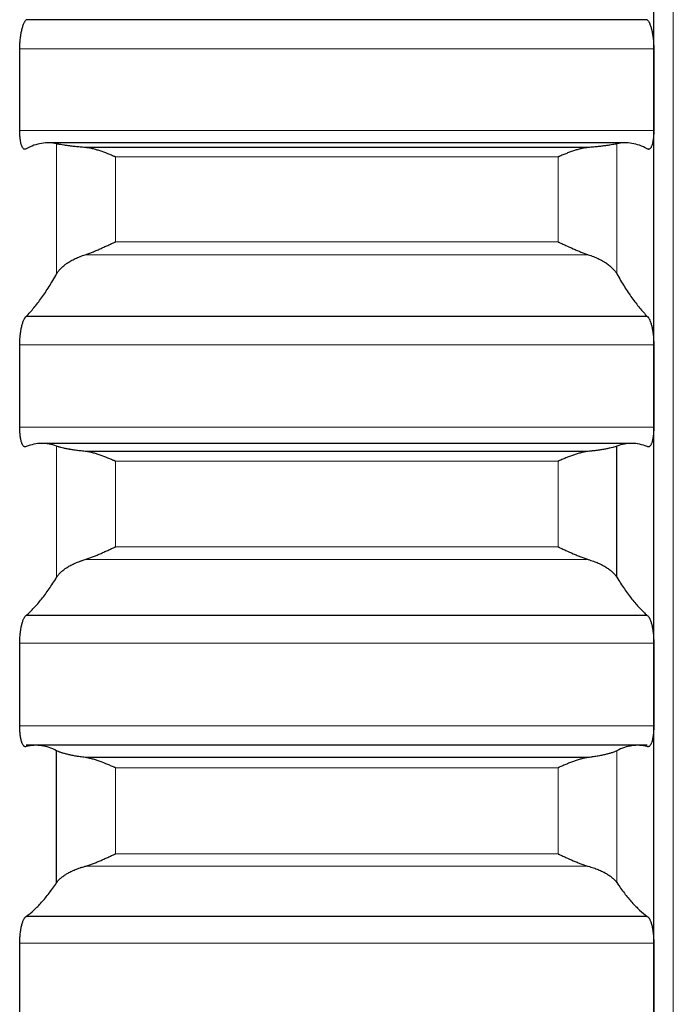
# Model space of a CAD drawing. Header units: inches. Extents: x 0 to 20790, y -12 to 14700.
# Tile 81 of 256: x 8061 to 8115, y 5401 to 5481. Entities that reach past the tile are written whole.
import ezdxf

# ---------------------------------------------------------------- set-up
doc = ezdxf.new("R2010")
doc.units = ezdxf.units.IN
doc.layers.add('1', color=7, linetype='Continuous', true_color=0xffffff)

msp = doc.modelspace()

# ---------------------------------------------------------------- linework, layer by layer
at = {"layer": '1', "color": 110, "linetype": 'Continuous', "lineweight": 13}
for p, q in [((8115.011, 4941.645), (8115.011, 5948.987)), ((8113.409, 5478.978), (8061.414, 5478.978)), ((8113.409, 5472.285), (8061.414, 5472.285)), ((8064.438, 5460.52), (8064.438, 5471.191)), ((8110.385, 5460.52), (8110.385, 5471.191)), ((8105.556, 5470.115), (8069.267, 5470.115)), ((8069.267, 5463.147), (8069.267, 5470.115)), ((8105.556, 5463.147), (8105.556, 5470.115)), ((8105.556, 5463.147), (8069.267, 5463.147)), ((8108.043, 5462.091), (8066.78, 5462.091)), ((8113.409, 5454.702), (8061.414, 5454.702)), ((8113.409, 5447.952), (8061.414, 5447.952)), ((8064.438, 5435.633), (8064.438, 5446.386)), ((8105.556, 5445.15), (8069.267, 5445.15)), ((8069.267, 5438.128), (8069.267, 5445.15)), ((8105.556, 5438.128), (8105.556, 5445.15)), ((8105.556, 5438.128), (8069.267, 5438.128)), ((8108.043, 5437.091), (8066.78, 5437.091)), ((8113.409, 5430.233), (8061.414, 5430.233)), ((8113.409, 5423.436), (8061.414, 5423.436)), ((8110.385, 5410.583), (8110.385, 5421.401)), ((8105.556, 5420.007), (8069.267, 5420.007)), ((8069.267, 5412.942), (8069.267, 5420.007)), ((8105.556, 5412.942), (8105.556, 5420.007)), ((8105.556, 5412.942), (8069.267, 5412.942)), ((8108.043, 5411.925), (8066.78, 5411.925)), ((8113.409, 5405.61), (8061.414, 5405.61))]:
    msp.add_line(p, q, dxfattribs=at)
at = {"layer": '1', "color": 2, "linetype": 'Continuous', "lineweight": 25}
for p, q in [((8113.411, 5475.631), (8113.411, 5499.709)), ((8112.874, 5481.377), (8061.949, 5481.377)), ((8113.411, 5451.327), (8113.411, 5475.631)), ((8111.108, 5471.272), (8063.715, 5471.272)), ((8108.043, 5470.893), (8066.78, 5470.893)), ((8112.874, 5457.04), (8061.949, 5457.04)), ((8113.411, 5426.835), (8113.411, 5451.327)), ((8111.599, 5446.614), (8063.224, 5446.614)), ((8108.043, 5445.961), (8066.78, 5445.961)), ((8110.385, 5435.633), (8110.385, 5446.386)), ((8112.874, 5432.507), (8061.949, 5432.507)), ((8113.411, 5402.194), (8113.411, 5426.835)), ((8112.874, 5421.851), (8061.949, 5421.851)), ((8064.438, 5410.583), (8064.438, 5421.401)), ((8108.043, 5420.85), (8066.78, 5420.85)), ((8112.874, 5407.815), (8061.949, 5407.815)), ((8113.411, 5377.443), (8113.411, 5402.194))]:
    msp.add_line(p, q, dxfattribs=at)
for points, knots in [([(8061.414, 5478.978), (8061.414, 5479.043), (8061.416, 5479.173), (8061.424, 5479.37), (8061.433, 5479.502), (8061.441, 5479.601), (8061.444, 5479.634), (8061.45, 5479.7), (8061.453, 5479.733), (8061.471, 5479.895), (8061.488, 5480.021), (8061.512, 5480.175), (8061.518, 5480.205), (8061.526, 5480.25), (8061.528, 5480.265), (8061.534, 5480.295), (8061.548, 5480.369), (8061.574, 5480.497), (8061.6, 5480.603), (8061.627, 5480.705), (8061.641, 5480.755), (8061.685, 5480.897), (8061.716, 5480.982), (8061.763, 5481.094), (8061.78, 5481.129), (8061.804, 5481.177), (8061.813, 5481.193), (8061.83, 5481.223), (8061.838, 5481.237), (8061.88, 5481.304), (8061.914, 5481.346), (8061.949, 5481.377)], [0, 0, 0, 0, 0.0625, 0.125, 0.1875, 0.1875, 0.21875, 0.21875, 0.25, 0.25, 0.375, 0.375, 0.40625, 0.40625, 0.421875, 0.421875, 0.4375, 0.5, 0.5625, 0.5625, 0.625, 0.625, 0.75, 0.75, 0.8125, 0.8125, 0.84375, 0.84375, 0.875, 0.875, 1, 1, 1, 1]), ([(8112.874, 5481.377), (8112.908, 5481.346), (8112.942, 5481.304), (8112.993, 5481.225), (8113.009, 5481.195), (8113.034, 5481.147), (8113.042, 5481.13), (8113.059, 5481.095), (8113.067, 5481.076), (8113.107, 5480.982), (8113.137, 5480.898), (8113.181, 5480.757), (8113.195, 5480.708), (8113.215, 5480.631), (8113.222, 5480.604), (8113.235, 5480.551), (8113.241, 5480.523), (8113.273, 5480.386), (8113.295, 5480.27), (8113.32, 5480.117), (8113.325, 5480.086), (8113.334, 5480.023), (8113.338, 5479.992), (8113.351, 5479.896), (8113.359, 5479.832), (8113.38, 5479.638), (8113.39, 5479.507), (8113.399, 5479.34), (8113.401, 5479.307), (8113.404, 5479.24), (8113.405, 5479.207), (8113.408, 5479.108), (8113.409, 5479.043), (8113.409, 5478.978)], [0, 0, 0, 0, 0.125, 0.125, 0.1875, 0.1875, 0.21875, 0.21875, 0.25, 0.25, 0.375, 0.375, 0.4375, 0.4375, 0.46875, 0.46875, 0.5, 0.5, 0.625, 0.625, 0.65625, 0.65625, 0.6875, 0.6875, 0.75, 0.75, 0.875, 0.875, 0.90625, 0.90625, 0.9375, 0.9375, 1, 1, 1, 1]), ([(8061.949, 5470.79), (8061.914, 5470.762), (8061.88, 5470.746), (8061.83, 5470.74), (8061.813, 5470.742), (8061.789, 5470.748), (8061.781, 5470.751), (8061.764, 5470.758), (8061.756, 5470.763), (8061.716, 5470.789), (8061.686, 5470.822), (8061.642, 5470.889), (8061.628, 5470.914), (8061.608, 5470.957), (8061.601, 5470.972), (8061.588, 5471.004), (8061.581, 5471.02), (8061.55, 5471.105), (8061.528, 5471.183), (8061.503, 5471.294), (8061.498, 5471.317), (8061.489, 5471.364), (8061.484, 5471.388), (8061.472, 5471.463), (8061.464, 5471.514), (8061.443, 5471.673), (8061.433, 5471.786), (8061.423, 5471.938), (8061.422, 5471.968), (8061.419, 5472.03), (8061.418, 5472.062), (8061.415, 5472.156), (8061.414, 5472.22), (8061.414, 5472.285)], [0, 0, 0, 0, 0.125, 0.125, 0.1875, 0.1875, 0.21875, 0.21875, 0.25, 0.25, 0.375, 0.375, 0.4375, 0.4375, 0.46875, 0.46875, 0.5, 0.5, 0.625, 0.625, 0.65625, 0.65625, 0.6875, 0.6875, 0.75, 0.75, 0.875, 0.875, 0.90625, 0.90625, 0.9375, 0.9375, 1, 1, 1, 1]), ([(8113.409, 5472.285), (8113.409, 5472.22), (8113.407, 5472.093), (8113.399, 5471.909), (8113.39, 5471.792), (8113.382, 5471.706), (8113.379, 5471.678), (8113.373, 5471.622), (8113.369, 5471.595), (8113.352, 5471.462), (8113.335, 5471.364), (8113.31, 5471.252), (8113.305, 5471.231), (8113.297, 5471.199), (8113.295, 5471.188), (8113.289, 5471.168), (8113.275, 5471.118), (8113.248, 5471.035), (8113.223, 5470.973), (8113.196, 5470.916), (8113.181, 5470.89), (8113.138, 5470.822), (8113.107, 5470.789), (8113.059, 5470.758), (8113.043, 5470.75), (8113.018, 5470.744), (8113.01, 5470.742), (8112.993, 5470.741), (8112.985, 5470.741), (8112.943, 5470.746), (8112.908, 5470.762), (8112.874, 5470.79)], [0, 0, 0, 0, 0.0625, 0.125, 0.1875, 0.1875, 0.21875, 0.21875, 0.25, 0.25, 0.375, 0.375, 0.40625, 0.40625, 0.421875, 0.421875, 0.4375, 0.5, 0.5625, 0.5625, 0.625, 0.625, 0.75, 0.75, 0.8125, 0.8125, 0.84375, 0.84375, 0.875, 0.875, 1, 1, 1, 1]), ([(8066.78, 5470.893), (8066.634, 5470.905), (8066.494, 5470.917), (8066.225, 5470.941), (8065.968, 5470.967), (8065.731, 5470.994), (8065.591, 5471.01), (8065.563, 5471.014), (8065.508, 5471.021), (8065.481, 5471.024), (8065.401, 5471.034), (8065.349, 5471.041), (8065.199, 5471.061), (8065.107, 5471.074), (8064.935, 5471.1), (8064.856, 5471.113), (8064.748, 5471.131), (8064.713, 5471.137), (8064.665, 5471.146), (8064.649, 5471.149), (8064.618, 5471.154), (8064.603, 5471.157), (8064.531, 5471.171), (8064.48, 5471.182), (8064.438, 5471.191)], [0, 0, 0, 0, 0.125, 0.125, 0.25, 0.375, 0.375, 0.40625, 0.40625, 0.4375, 0.4375, 0.5, 0.5, 0.625, 0.625, 0.75, 0.75, 0.8125, 0.8125, 0.84375, 0.84375, 0.875, 0.875, 1, 1, 1, 1]), ([(8069.267, 5470.115), (8069.264, 5470.117), (8069.261, 5470.118), (8069.254, 5470.121), (8069.251, 5470.123), (8069.241, 5470.127), (8069.221, 5470.136), (8069.175, 5470.156), (8069.082, 5470.196), (8069.003, 5470.23), (8068.845, 5470.296), (8068.74, 5470.339), (8068.426, 5470.465), (8068.218, 5470.542), (8067.907, 5470.647), (8067.803, 5470.68), (8067.648, 5470.725), (8067.596, 5470.74), (8067.492, 5470.768), (8067.44, 5470.781), (8067.286, 5470.818), (8067.183, 5470.839), (8066.98, 5470.873), (8066.88, 5470.886), (8066.78, 5470.893)], [0, 0, 0, 0, 0.003906, 0.003906, 0.007813, 0.007813, 0.015625, 0.03125, 0.0625, 0.125, 0.125, 0.25, 0.25, 0.5, 0.5, 0.625, 0.625, 0.6875, 0.6875, 0.75, 0.75, 0.875, 0.875, 1, 1, 1, 1]), ([(8108.043, 5470.893), (8107.943, 5470.886), (8107.843, 5470.873), (8107.642, 5470.839), (8107.541, 5470.818), (8107.337, 5470.77), (8107.234, 5470.743), (8107.027, 5470.682), (8106.923, 5470.649), (8106.713, 5470.579), (8106.609, 5470.542), (8106.399, 5470.464), (8106.294, 5470.423), (8106.084, 5470.339), (8105.978, 5470.296), (8105.82, 5470.23), (8105.741, 5470.196), (8105.648, 5470.156), (8105.602, 5470.136), (8105.582, 5470.127), (8105.569, 5470.121), (8105.562, 5470.118), (8105.556, 5470.115)], [0, 0, 0, 0, 0.125, 0.125, 0.25, 0.25, 0.375, 0.375, 0.5, 0.5, 0.625, 0.625, 0.75, 0.75, 0.875, 0.875, 0.9375, 0.96875, 0.984375, 0.992187, 0.992187, 1, 1, 1, 1]), ([(8110.385, 5471.191), (8110.343, 5471.182), (8110.293, 5471.171), (8110.178, 5471.149), (8110.049, 5471.126), (8109.891, 5471.101), (8109.762, 5471.081), (8109.717, 5471.075), (8109.647, 5471.065), (8109.623, 5471.061), (8109.574, 5471.055), (8109.55, 5471.051), (8109.425, 5471.034), (8109.213, 5471.007), (8108.978, 5470.981), (8108.731, 5470.955), (8108.602, 5470.942), (8108.432, 5470.926), (8108.398, 5470.923), (8108.328, 5470.917), (8108.223, 5470.908), (8108.116, 5470.899), (8108.043, 5470.893)], [0, 0, 0, 0, 0.125, 0.125, 0.25, 0.375, 0.375, 0.4375, 0.4375, 0.46875, 0.46875, 0.5, 0.5, 0.625, 0.75, 0.75, 0.875, 0.875, 0.90625, 0.90625, 0.9375, 1, 1, 1, 1]), ([(8066.78, 5462.091), (8066.88, 5462.122), (8066.98, 5462.157), (8067.181, 5462.232), (8067.282, 5462.272), (8067.486, 5462.355), (8067.589, 5462.398), (8067.795, 5462.487), (8067.9, 5462.533), (8068.109, 5462.626), (8068.214, 5462.674), (8068.424, 5462.769), (8068.529, 5462.816), (8068.739, 5462.912), (8068.844, 5462.959), (8069.003, 5463.03), (8069.082, 5463.066), (8069.175, 5463.107), (8069.221, 5463.127), (8069.241, 5463.136), (8069.254, 5463.142), (8069.261, 5463.145), (8069.267, 5463.147)], [0, 0, 0, 0, 0.125, 0.125, 0.25, 0.25, 0.375, 0.375, 0.5, 0.5, 0.625, 0.625, 0.75, 0.75, 0.875, 0.875, 0.9375, 0.96875, 0.984375, 0.992187, 0.992187, 1, 1, 1, 1]), ([(8105.556, 5463.147), (8105.559, 5463.146), (8105.562, 5463.145), (8105.569, 5463.142), (8105.572, 5463.14), (8105.582, 5463.136), (8105.602, 5463.127), (8105.648, 5463.107), (8105.741, 5463.066), (8105.82, 5463.03), (8105.978, 5462.959), (8106.083, 5462.912), (8106.397, 5462.77), (8106.605, 5462.675), (8106.916, 5462.536), (8107.02, 5462.491), (8107.175, 5462.423), (8107.227, 5462.401), (8107.33, 5462.358), (8107.382, 5462.336), (8107.537, 5462.273), (8107.64, 5462.233), (8107.843, 5462.158), (8107.943, 5462.122), (8108.043, 5462.091)], [0, 0, 0, 0, 0.003906, 0.003906, 0.007813, 0.007813, 0.015625, 0.03125, 0.0625, 0.125, 0.125, 0.25, 0.25, 0.5, 0.5, 0.625, 0.625, 0.6875, 0.6875, 0.75, 0.75, 0.875, 0.875, 1, 1, 1, 1]), ([(8064.438, 5460.52), (8064.48, 5460.596), (8064.53, 5460.672), (8064.645, 5460.821), (8064.774, 5460.969), (8064.932, 5461.113), (8065.061, 5461.22), (8065.106, 5461.255), (8065.176, 5461.308), (8065.2, 5461.325), (8065.249, 5461.36), (8065.273, 5461.377), (8065.398, 5461.462), (8065.609, 5461.593), (8065.845, 5461.715), (8066.092, 5461.832), (8066.221, 5461.888), (8066.391, 5461.955), (8066.425, 5461.968), (8066.495, 5461.994), (8066.599, 5462.032), (8066.707, 5462.068), (8066.78, 5462.091)], [0, 0, 0, 0, 0.125, 0.125, 0.25, 0.375, 0.375, 0.4375, 0.4375, 0.46875, 0.46875, 0.5, 0.5, 0.625, 0.75, 0.75, 0.875, 0.875, 0.90625, 0.90625, 0.9375, 1, 1, 1, 1]), ([(8108.043, 5462.091), (8108.189, 5462.044), (8108.329, 5461.995), (8108.598, 5461.89), (8108.855, 5461.779), (8109.091, 5461.657), (8109.232, 5461.577), (8109.26, 5461.561), (8109.315, 5461.528), (8109.342, 5461.512), (8109.422, 5461.462), (8109.474, 5461.429), (8109.624, 5461.327), (8109.716, 5461.257), (8109.888, 5461.116), (8109.967, 5461.044), (8110.075, 5460.934), (8110.109, 5460.897), (8110.158, 5460.842), (8110.174, 5460.823), (8110.205, 5460.785), (8110.22, 5460.767), (8110.292, 5460.672), (8110.343, 5460.596), (8110.385, 5460.52)], [0, 0, 0, 0, 0.125, 0.125, 0.25, 0.375, 0.375, 0.40625, 0.40625, 0.4375, 0.4375, 0.5, 0.5, 0.625, 0.625, 0.75, 0.75, 0.8125, 0.8125, 0.84375, 0.84375, 0.875, 0.875, 1, 1, 1, 1]), ([(8061.414, 5454.702), (8061.414, 5454.767), (8061.416, 5454.899), (8061.424, 5455.096), (8061.433, 5455.228), (8061.441, 5455.327), (8061.444, 5455.36), (8061.45, 5455.425), (8061.453, 5455.458), (8061.471, 5455.619), (8061.488, 5455.744), (8061.512, 5455.894), (8061.518, 5455.924), (8061.526, 5455.969), (8061.528, 5455.983), (8061.534, 5456.013), (8061.548, 5456.085), (8061.574, 5456.21), (8061.6, 5456.313), (8061.627, 5456.412), (8061.641, 5456.46), (8061.685, 5456.597), (8061.716, 5456.677), (8061.763, 5456.783), (8061.78, 5456.816), (8061.804, 5456.861), (8061.813, 5456.876), (8061.83, 5456.903), (8061.838, 5456.916), (8061.88, 5456.978), (8061.914, 5457.015), (8061.949, 5457.04)], [0, 0, 0, 0, 0.0625, 0.125, 0.1875, 0.1875, 0.21875, 0.21875, 0.25, 0.25, 0.375, 0.375, 0.40625, 0.40625, 0.421875, 0.421875, 0.4375, 0.5, 0.5625, 0.5625, 0.625, 0.625, 0.75, 0.75, 0.8125, 0.8125, 0.84375, 0.84375, 0.875, 0.875, 1, 1, 1, 1]), ([(8112.874, 5457.04), (8112.908, 5457.015), (8112.942, 5456.978), (8112.993, 5456.905), (8113.009, 5456.878), (8113.034, 5456.833), (8113.042, 5456.817), (8113.059, 5456.784), (8113.067, 5456.767), (8113.107, 5456.678), (8113.137, 5456.597), (8113.181, 5456.462), (8113.195, 5456.415), (8113.215, 5456.34), (8113.222, 5456.314), (8113.235, 5456.262), (8113.241, 5456.236), (8113.273, 5456.102), (8113.295, 5455.988), (8113.32, 5455.838), (8113.325, 5455.807), (8113.334, 5455.745), (8113.338, 5455.714), (8113.351, 5455.619), (8113.359, 5455.556), (8113.38, 5455.363), (8113.39, 5455.233), (8113.399, 5455.066), (8113.401, 5455.033), (8113.404, 5454.966), (8113.405, 5454.933), (8113.408, 5454.833), (8113.409, 5454.767), (8113.409, 5454.702)], [0, 0, 0, 0, 0.125, 0.125, 0.1875, 0.1875, 0.21875, 0.21875, 0.25, 0.25, 0.375, 0.375, 0.4375, 0.4375, 0.46875, 0.46875, 0.5, 0.5, 0.625, 0.625, 0.65625, 0.65625, 0.6875, 0.6875, 0.75, 0.75, 0.875, 0.875, 0.90625, 0.90625, 0.9375, 0.9375, 1, 1, 1, 1]), ([(8061.949, 5446.363), (8061.914, 5446.34), (8061.88, 5446.329), (8061.83, 5446.331), (8061.813, 5446.334), (8061.789, 5446.345), (8061.781, 5446.349), (8061.764, 5446.359), (8061.756, 5446.365), (8061.716, 5446.397), (8061.686, 5446.435), (8061.642, 5446.509), (8061.628, 5446.537), (8061.608, 5446.583), (8061.601, 5446.6), (8061.588, 5446.633), (8061.581, 5446.651), (8061.55, 5446.741), (8061.528, 5446.824), (8061.503, 5446.939), (8061.498, 5446.963), (8061.489, 5447.012), (8061.484, 5447.037), (8061.472, 5447.114), (8061.464, 5447.167), (8061.443, 5447.33), (8061.433, 5447.446), (8061.423, 5447.6), (8061.422, 5447.631), (8061.419, 5447.694), (8061.418, 5447.726), (8061.415, 5447.822), (8061.414, 5447.886), (8061.414, 5447.952)], [0, 0, 0, 0, 0.125, 0.125, 0.1875, 0.1875, 0.21875, 0.21875, 0.25, 0.25, 0.375, 0.375, 0.4375, 0.4375, 0.46875, 0.46875, 0.5, 0.5, 0.625, 0.625, 0.65625, 0.65625, 0.6875, 0.6875, 0.75, 0.75, 0.875, 0.875, 0.90625, 0.90625, 0.9375, 0.9375, 1, 1, 1, 1]), ([(8113.409, 5447.952), (8113.409, 5447.886), (8113.407, 5447.758), (8113.399, 5447.571), (8113.39, 5447.452), (8113.382, 5447.364), (8113.379, 5447.335), (8113.373, 5447.278), (8113.369, 5447.25), (8113.352, 5447.113), (8113.335, 5447.012), (8113.31, 5446.896), (8113.305, 5446.873), (8113.297, 5446.84), (8113.295, 5446.829), (8113.289, 5446.807), (8113.275, 5446.754), (8113.248, 5446.667), (8113.223, 5446.6), (8113.196, 5446.539), (8113.181, 5446.511), (8113.138, 5446.435), (8113.107, 5446.397), (8113.059, 5446.359), (8113.043, 5446.349), (8113.018, 5446.338), (8113.01, 5446.335), (8112.993, 5446.332), (8112.985, 5446.33), (8112.943, 5446.329), (8112.908, 5446.34), (8112.874, 5446.363)], [0, 0, 0, 0, 0.0625, 0.125, 0.1875, 0.1875, 0.21875, 0.21875, 0.25, 0.25, 0.375, 0.375, 0.40625, 0.40625, 0.421875, 0.421875, 0.4375, 0.5, 0.5625, 0.5625, 0.625, 0.625, 0.75, 0.75, 0.8125, 0.8125, 0.84375, 0.84375, 0.875, 0.875, 1, 1, 1, 1]), ([(8066.78, 5445.961), (8066.634, 5445.976), (8066.494, 5445.992), (8066.225, 5446.025), (8065.968, 5446.059), (8065.731, 5446.095), (8065.591, 5446.118), (8065.563, 5446.123), (8065.508, 5446.132), (8065.481, 5446.137), (8065.401, 5446.151), (8065.349, 5446.161), (8065.199, 5446.189), (8065.107, 5446.208), (8064.935, 5446.245), (8064.856, 5446.264), (8064.748, 5446.291), (8064.713, 5446.3), (8064.665, 5446.313), (8064.649, 5446.318), (8064.618, 5446.327), (8064.603, 5446.331), (8064.531, 5446.353), (8064.48, 5446.37), (8064.438, 5446.386)], [0, 0, 0, 0, 0.125, 0.125, 0.25, 0.375, 0.375, 0.40625, 0.40625, 0.4375, 0.4375, 0.5, 0.5, 0.625, 0.625, 0.75, 0.75, 0.8125, 0.8125, 0.84375, 0.84375, 0.875, 0.875, 1, 1, 1, 1]), ([(8069.267, 5445.15), (8069.264, 5445.152), (8069.261, 5445.153), (8069.254, 5445.156), (8069.251, 5445.157), (8069.241, 5445.162), (8069.221, 5445.17), (8069.175, 5445.191), (8069.082, 5445.231), (8069.003, 5445.265), (8068.845, 5445.333), (8068.74, 5445.377), (8068.426, 5445.505), (8068.218, 5445.585), (8067.907, 5445.694), (8067.803, 5445.728), (8067.648, 5445.776), (8067.596, 5445.791), (8067.492, 5445.821), (8067.44, 5445.835), (8067.286, 5445.874), (8067.183, 5445.898), (8066.98, 5445.936), (8066.88, 5445.951), (8066.78, 5445.961)], [0, 0, 0, 0, 0.003906, 0.003906, 0.007812, 0.007812, 0.015625, 0.03125, 0.0625, 0.125, 0.125, 0.25, 0.25, 0.5, 0.5, 0.625, 0.625, 0.6875, 0.6875, 0.75, 0.75, 0.875, 0.875, 1, 1, 1, 1]), ([(8108.043, 5445.961), (8107.943, 5445.951), (8107.843, 5445.936), (8107.642, 5445.898), (8107.541, 5445.875), (8107.337, 5445.823), (8107.234, 5445.794), (8107.027, 5445.731), (8106.923, 5445.696), (8106.713, 5445.623), (8106.609, 5445.584), (8106.399, 5445.504), (8106.294, 5445.463), (8106.084, 5445.377), (8105.978, 5445.333), (8105.82, 5445.265), (8105.741, 5445.231), (8105.648, 5445.191), (8105.602, 5445.17), (8105.582, 5445.162), (8105.569, 5445.156), (8105.562, 5445.153), (8105.556, 5445.15)], [0, 0, 0, 0, 0.125, 0.125, 0.25, 0.25, 0.375, 0.375, 0.5, 0.5, 0.625, 0.625, 0.75, 0.75, 0.875, 0.875, 0.9375, 0.96875, 0.984375, 0.992187, 0.992187, 1, 1, 1, 1]), ([(8110.385, 5446.386), (8110.343, 5446.37), (8110.293, 5446.353), (8110.178, 5446.318), (8110.049, 5446.283), (8109.891, 5446.246), (8109.762, 5446.218), (8109.717, 5446.208), (8109.647, 5446.194), (8109.623, 5446.189), (8109.574, 5446.18), (8109.55, 5446.175), (8109.425, 5446.151), (8109.213, 5446.114), (8108.978, 5446.078), (8108.731, 5446.042), (8108.602, 5446.025), (8108.432, 5446.004), (8108.398, 5446), (8108.328, 5445.992), (8108.223, 5445.98), (8108.116, 5445.969), (8108.043, 5445.961)], [0, 0, 0, 0, 0.125, 0.125, 0.25, 0.375, 0.375, 0.4375, 0.4375, 0.46875, 0.46875, 0.5, 0.5, 0.625, 0.75, 0.75, 0.875, 0.875, 0.90625, 0.90625, 0.9375, 1, 1, 1, 1]), ([(8066.78, 5437.091), (8066.88, 5437.12), (8066.98, 5437.153), (8067.181, 5437.225), (8067.282, 5437.263), (8067.486, 5437.343), (8067.589, 5437.385), (8067.795, 5437.472), (8067.9, 5437.517), (8068.109, 5437.609), (8068.214, 5437.655), (8068.424, 5437.749), (8068.529, 5437.797), (8068.739, 5437.892), (8068.844, 5437.939), (8069.003, 5438.01), (8069.082, 5438.046), (8069.175, 5438.087), (8069.221, 5438.108), (8069.241, 5438.117), (8069.254, 5438.122), (8069.261, 5438.125), (8069.267, 5438.128)], [0, 0, 0, 0, 0.125, 0.125, 0.25, 0.25, 0.375, 0.375, 0.5, 0.5, 0.625, 0.625, 0.75, 0.75, 0.875, 0.875, 0.9375, 0.96875, 0.984375, 0.992188, 0.992188, 1, 1, 1, 1]), ([(8105.556, 5438.128), (8105.559, 5438.127), (8105.562, 5438.125), (8105.569, 5438.122), (8105.572, 5438.121), (8105.582, 5438.117), (8105.602, 5438.108), (8105.648, 5438.087), (8105.741, 5438.046), (8105.82, 5438.01), (8105.978, 5437.939), (8106.083, 5437.892), (8106.397, 5437.75), (8106.605, 5437.656), (8106.916, 5437.52), (8107.02, 5437.475), (8107.175, 5437.41), (8107.227, 5437.388), (8107.33, 5437.346), (8107.382, 5437.325), (8107.537, 5437.264), (8107.64, 5437.225), (8107.843, 5437.153), (8107.943, 5437.12), (8108.043, 5437.091)], [0, 0, 0, 0, 0.003906, 0.003906, 0.007813, 0.007813, 0.015625, 0.03125, 0.0625, 0.125, 0.125, 0.25, 0.25, 0.5, 0.5, 0.625, 0.625, 0.6875, 0.6875, 0.75, 0.75, 0.875, 0.875, 1, 1, 1, 1]), ([(8064.438, 5435.633), (8064.48, 5435.703), (8064.53, 5435.773), (8064.645, 5435.911), (8064.774, 5436.047), (8064.932, 5436.181), (8065.061, 5436.28), (8065.106, 5436.313), (8065.176, 5436.362), (8065.2, 5436.378), (8065.249, 5436.41), (8065.273, 5436.426), (8065.398, 5436.505), (8065.609, 5436.627), (8065.845, 5436.741), (8066.092, 5436.849), (8066.221, 5436.902), (8066.391, 5436.964), (8066.425, 5436.976), (8066.495, 5437), (8066.599, 5437.035), (8066.707, 5437.069), (8066.78, 5437.091)], [0, 0, 0, 0, 0.125, 0.125, 0.25, 0.375, 0.375, 0.4375, 0.4375, 0.46875, 0.46875, 0.5, 0.5, 0.625, 0.75, 0.75, 0.875, 0.875, 0.90625, 0.90625, 0.9375, 1, 1, 1, 1]), ([(8108.043, 5437.091), (8108.189, 5437.047), (8108.329, 5437.001), (8108.598, 5436.903), (8108.855, 5436.8), (8109.091, 5436.686), (8109.232, 5436.612), (8109.26, 5436.597), (8109.315, 5436.567), (8109.342, 5436.551), (8109.422, 5436.505), (8109.474, 5436.474), (8109.624, 5436.379), (8109.716, 5436.315), (8109.888, 5436.184), (8109.967, 5436.117), (8110.075, 5436.015), (8110.109, 5435.981), (8110.158, 5435.93), (8110.174, 5435.912), (8110.205, 5435.878), (8110.22, 5435.86), (8110.292, 5435.773), (8110.343, 5435.703), (8110.385, 5435.633)], [0, 0, 0, 0, 0.125, 0.125, 0.25, 0.375, 0.375, 0.40625, 0.40625, 0.4375, 0.4375, 0.5, 0.5, 0.625, 0.625, 0.75, 0.75, 0.8125, 0.8125, 0.84375, 0.84375, 0.875, 0.875, 1, 1, 1, 1]), ([(8061.414, 5430.233), (8061.414, 5430.299), (8061.416, 5430.431), (8061.424, 5430.628), (8061.433, 5430.76), (8061.441, 5430.858), (8061.444, 5430.891), (8061.45, 5430.956), (8061.453, 5430.988), (8061.471, 5431.148), (8061.488, 5431.271), (8061.512, 5431.419), (8061.518, 5431.448), (8061.526, 5431.492), (8061.528, 5431.506), (8061.534, 5431.535), (8061.548, 5431.605), (8061.574, 5431.727), (8061.6, 5431.827), (8061.627, 5431.923), (8061.641, 5431.969), (8061.685, 5432.1), (8061.716, 5432.177), (8061.763, 5432.276), (8061.78, 5432.307), (8061.804, 5432.348), (8061.813, 5432.362), (8061.83, 5432.387), (8061.838, 5432.399), (8061.88, 5432.454), (8061.914, 5432.486), (8061.949, 5432.507)], [0, 0, 0, 0, 0.0625, 0.125, 0.1875, 0.1875, 0.21875, 0.21875, 0.25, 0.25, 0.375, 0.375, 0.40625, 0.40625, 0.421875, 0.421875, 0.4375, 0.5, 0.5625, 0.5625, 0.625, 0.625, 0.75, 0.75, 0.8125, 0.8125, 0.84375, 0.84375, 0.875, 0.875, 1, 1, 1, 1]), ([(8112.874, 5432.507), (8112.908, 5432.486), (8112.942, 5432.454), (8112.993, 5432.388), (8113.009, 5432.363), (8113.034, 5432.322), (8113.042, 5432.307), (8113.059, 5432.277), (8113.067, 5432.26), (8113.107, 5432.177), (8113.137, 5432.101), (8113.181, 5431.971), (8113.195, 5431.925), (8113.215, 5431.853), (8113.222, 5431.828), (8113.235, 5431.778), (8113.241, 5431.752), (8113.273, 5431.622), (8113.295, 5431.511), (8113.32, 5431.363), (8113.325, 5431.333), (8113.334, 5431.272), (8113.338, 5431.241), (8113.351, 5431.148), (8113.359, 5431.085), (8113.38, 5430.894), (8113.39, 5430.765), (8113.399, 5430.598), (8113.401, 5430.565), (8113.404, 5430.498), (8113.405, 5430.465), (8113.408, 5430.365), (8113.409, 5430.299), (8113.409, 5430.233)], [0, 0, 0, 0, 0.125, 0.125, 0.1875, 0.1875, 0.21875, 0.21875, 0.25, 0.25, 0.375, 0.375, 0.4375, 0.4375, 0.46875, 0.46875, 0.5, 0.5, 0.625, 0.625, 0.65625, 0.65625, 0.6875, 0.6875, 0.75, 0.75, 0.875, 0.875, 0.90625, 0.90625, 0.9375, 0.9375, 1, 1, 1, 1]), ([(8061.949, 5421.755), (8061.914, 5421.737), (8061.88, 5421.732), (8061.83, 5421.741), (8061.813, 5421.748), (8061.789, 5421.762), (8061.781, 5421.767), (8061.764, 5421.78), (8061.756, 5421.787), (8061.716, 5421.825), (8061.686, 5421.868), (8061.642, 5421.95), (8061.628, 5421.98), (8061.608, 5422.029), (8061.601, 5422.047), (8061.588, 5422.083), (8061.581, 5422.101), (8061.55, 5422.197), (8061.528, 5422.283), (8061.503, 5422.403), (8061.498, 5422.428), (8061.489, 5422.479), (8061.484, 5422.505), (8061.472, 5422.584), (8061.464, 5422.638), (8061.443, 5422.806), (8061.433, 5422.925), (8061.423, 5423.081), (8061.422, 5423.113), (8061.419, 5423.176), (8061.418, 5423.208), (8061.415, 5423.305), (8061.414, 5423.37), (8061.414, 5423.436)], [0, 0, 0, 0, 0.125, 0.125, 0.1875, 0.1875, 0.21875, 0.21875, 0.25, 0.25, 0.375, 0.375, 0.4375, 0.4375, 0.46875, 0.46875, 0.5, 0.5, 0.625, 0.625, 0.65625, 0.65625, 0.6875, 0.6875, 0.75, 0.75, 0.875, 0.875, 0.90625, 0.90625, 0.9375, 0.9375, 1, 1, 1, 1]), ([(8113.409, 5423.436), (8113.409, 5423.37), (8113.407, 5423.24), (8113.399, 5423.052), (8113.39, 5422.93), (8113.382, 5422.84), (8113.379, 5422.811), (8113.373, 5422.752), (8113.369, 5422.724), (8113.352, 5422.583), (8113.335, 5422.479), (8113.31, 5422.358), (8113.305, 5422.334), (8113.297, 5422.3), (8113.295, 5422.288), (8113.289, 5422.266), (8113.275, 5422.21), (8113.248, 5422.118), (8113.223, 5422.047), (8113.196, 5421.981), (8113.181, 5421.951), (8113.138, 5421.868), (8113.107, 5421.826), (8113.059, 5421.779), (8113.043, 5421.767), (8113.018, 5421.753), (8113.01, 5421.749), (8112.993, 5421.742), (8112.985, 5421.74), (8112.943, 5421.732), (8112.908, 5421.737), (8112.874, 5421.755)], [0, 0, 0, 0, 0.0625, 0.125, 0.1875, 0.1875, 0.21875, 0.21875, 0.25, 0.25, 0.375, 0.375, 0.40625, 0.40625, 0.421875, 0.421875, 0.4375, 0.5, 0.5625, 0.5625, 0.625, 0.625, 0.75, 0.75, 0.8125, 0.8125, 0.84375, 0.84375, 0.875, 0.875, 1, 1, 1, 1]), ([(8066.78, 5420.85), (8066.634, 5420.868), (8066.494, 5420.888), (8066.225, 5420.928), (8065.968, 5420.971), (8065.731, 5421.017), (8065.591, 5421.046), (8065.563, 5421.052), (8065.508, 5421.064), (8065.481, 5421.07), (8065.401, 5421.088), (8065.349, 5421.1), (8065.199, 5421.137), (8065.107, 5421.161), (8064.935, 5421.21), (8064.856, 5421.235), (8064.748, 5421.271), (8064.713, 5421.283), (8064.665, 5421.301), (8064.649, 5421.307), (8064.618, 5421.319), (8064.603, 5421.325), (8064.531, 5421.355), (8064.48, 5421.379), (8064.438, 5421.401)], [0, 0, 0, 0, 0.125, 0.125, 0.25, 0.375, 0.375, 0.40625, 0.40625, 0.4375, 0.4375, 0.5, 0.5, 0.625, 0.625, 0.75, 0.75, 0.8125, 0.8125, 0.84375, 0.84375, 0.875, 0.875, 1, 1, 1, 1]), ([(8069.267, 5420.007), (8069.264, 5420.008), (8069.261, 5420.01), (8069.254, 5420.012), (8069.251, 5420.014), (8069.241, 5420.018), (8069.221, 5420.027), (8069.175, 5420.048), (8069.082, 5420.088), (8069.003, 5420.123), (8068.845, 5420.191), (8068.74, 5420.236), (8068.426, 5420.366), (8068.218, 5420.448), (8067.907, 5420.561), (8067.803, 5420.597), (8067.648, 5420.647), (8067.596, 5420.664), (8067.492, 5420.695), (8067.44, 5420.71), (8067.286, 5420.752), (8067.183, 5420.777), (8066.98, 5420.82), (8066.88, 5420.837), (8066.78, 5420.85)], [0, 0, 0, 0, 0.003906, 0.003906, 0.007812, 0.007812, 0.015625, 0.03125, 0.0625, 0.125, 0.125, 0.25, 0.25, 0.5, 0.5, 0.625, 0.625, 0.6875, 0.6875, 0.75, 0.75, 0.875, 0.875, 1, 1, 1, 1]), ([(8108.043, 5420.85), (8107.943, 5420.837), (8107.843, 5420.82), (8107.642, 5420.778), (8107.541, 5420.753), (8107.337, 5420.697), (8107.234, 5420.666), (8107.027, 5420.6), (8106.923, 5420.564), (8106.713, 5420.488), (8106.609, 5420.448), (8106.399, 5420.366), (8106.294, 5420.323), (8106.084, 5420.236), (8105.978, 5420.191), (8105.82, 5420.123), (8105.741, 5420.088), (8105.648, 5420.048), (8105.602, 5420.027), (8105.582, 5420.018), (8105.569, 5420.012), (8105.562, 5420.01), (8105.556, 5420.007)], [0, 0, 0, 0, 0.125, 0.125, 0.25, 0.25, 0.375, 0.375, 0.5, 0.5, 0.625, 0.625, 0.75, 0.75, 0.875, 0.875, 0.9375, 0.96875, 0.984375, 0.992188, 0.992188, 1, 1, 1, 1]), ([(8110.385, 5421.401), (8110.343, 5421.379), (8110.293, 5421.355), (8110.178, 5421.308), (8110.049, 5421.26), (8109.891, 5421.211), (8109.762, 5421.174), (8109.717, 5421.162), (8109.647, 5421.143), (8109.623, 5421.137), (8109.574, 5421.125), (8109.55, 5421.119), (8109.425, 5421.089), (8109.213, 5421.041), (8108.978, 5420.995), (8108.731, 5420.951), (8108.602, 5420.929), (8108.432, 5420.903), (8108.398, 5420.898), (8108.328, 5420.888), (8108.223, 5420.873), (8108.116, 5420.859), (8108.043, 5420.85)], [0, 0, 0, 0, 0.125, 0.125, 0.25, 0.375, 0.375, 0.4375, 0.4375, 0.46875, 0.46875, 0.5, 0.5, 0.625, 0.75, 0.75, 0.875, 0.875, 0.90625, 0.90625, 0.9375, 1, 1, 1, 1]), ([(8066.78, 5411.925), (8066.88, 5411.953), (8066.98, 5411.984), (8067.181, 5412.052), (8067.282, 5412.088), (8067.486, 5412.166), (8067.589, 5412.206), (8067.795, 5412.291), (8067.9, 5412.335), (8068.109, 5412.425), (8068.214, 5412.471), (8068.424, 5412.564), (8068.529, 5412.611), (8068.739, 5412.705), (8068.844, 5412.753), (8069.003, 5412.824), (8069.082, 5412.86), (8069.175, 5412.901), (8069.221, 5412.922), (8069.241, 5412.93), (8069.254, 5412.936), (8069.261, 5412.939), (8069.267, 5412.942)], [0, 0, 0, 0, 0.125, 0.125, 0.25, 0.25, 0.375, 0.375, 0.5, 0.5, 0.625, 0.625, 0.75, 0.75, 0.875, 0.875, 0.9375, 0.96875, 0.984375, 0.992187, 0.992187, 1, 1, 1, 1]), ([(8105.556, 5412.942), (8105.559, 5412.941), (8105.562, 5412.939), (8105.569, 5412.936), (8105.572, 5412.935), (8105.582, 5412.93), (8105.602, 5412.922), (8105.648, 5412.901), (8105.741, 5412.859), (8105.82, 5412.824), (8105.978, 5412.753), (8106.083, 5412.706), (8106.397, 5412.565), (8106.605, 5412.472), (8106.916, 5412.338), (8107.02, 5412.294), (8107.175, 5412.23), (8107.227, 5412.21), (8107.33, 5412.168), (8107.382, 5412.148), (8107.537, 5412.089), (8107.64, 5412.052), (8107.843, 5411.984), (8107.943, 5411.953), (8108.043, 5411.925)], [0, 0, 0, 0, 0.003906, 0.003906, 0.007813, 0.007813, 0.015625, 0.03125, 0.0625, 0.125, 0.125, 0.25, 0.25, 0.5, 0.5, 0.625, 0.625, 0.6875, 0.6875, 0.75, 0.75, 0.875, 0.875, 1, 1, 1, 1]), ([(8064.438, 5410.583), (8064.48, 5410.647), (8064.53, 5410.711), (8064.645, 5410.837), (8064.774, 5410.962), (8064.932, 5411.085), (8065.061, 5411.176), (8065.106, 5411.207), (8065.176, 5411.252), (8065.2, 5411.266), (8065.249, 5411.296), (8065.273, 5411.311), (8065.398, 5411.384), (8065.609, 5411.496), (8065.845, 5411.601), (8066.092, 5411.702), (8066.221, 5411.75), (8066.391, 5411.808), (8066.425, 5411.819), (8066.495, 5411.841), (8066.599, 5411.874), (8066.707, 5411.905), (8066.78, 5411.925)], [0, 0, 0, 0, 0.125, 0.125, 0.25, 0.375, 0.375, 0.4375, 0.4375, 0.46875, 0.46875, 0.5, 0.5, 0.625, 0.75, 0.75, 0.875, 0.875, 0.90625, 0.90625, 0.9375, 1, 1, 1, 1]), ([(8108.043, 5411.925), (8108.189, 5411.885), (8108.329, 5411.843), (8108.598, 5411.752), (8108.855, 5411.656), (8109.091, 5411.551), (8109.232, 5411.482), (8109.26, 5411.468), (8109.315, 5411.441), (8109.342, 5411.426), (8109.422, 5411.384), (8109.474, 5411.355), (8109.624, 5411.268), (8109.716, 5411.208), (8109.888, 5411.088), (8109.967, 5411.026), (8110.075, 5410.933), (8110.109, 5410.902), (8110.158, 5410.854), (8110.174, 5410.839), (8110.205, 5410.807), (8110.22, 5410.791), (8110.292, 5410.711), (8110.343, 5410.647), (8110.385, 5410.583)], [0, 0, 0, 0, 0.125, 0.125, 0.25, 0.375, 0.375, 0.40625, 0.40625, 0.4375, 0.4375, 0.5, 0.5, 0.625, 0.625, 0.75, 0.75, 0.8125, 0.8125, 0.84375, 0.84375, 0.875, 0.875, 1, 1, 1, 1]), ([(8061.414, 5405.61), (8061.414, 5405.676), (8061.416, 5405.808), (8061.424, 5406.006), (8061.433, 5406.136), (8061.441, 5406.234), (8061.444, 5406.267), (8061.45, 5406.331), (8061.453, 5406.363), (8061.471, 5406.521), (8061.488, 5406.642), (8061.512, 5406.787), (8061.518, 5406.816), (8061.526, 5406.858), (8061.528, 5406.873), (8061.534, 5406.9), (8061.548, 5406.97), (8061.574, 5407.088), (8061.6, 5407.184), (8061.627, 5407.277), (8061.641, 5407.321), (8061.685, 5407.446), (8061.716, 5407.519), (8061.763, 5407.611), (8061.78, 5407.64), (8061.804, 5407.678), (8061.813, 5407.69), (8061.83, 5407.713), (8061.838, 5407.723), (8061.88, 5407.772), (8061.914, 5407.8), (8061.949, 5407.815)], [0, 0, 0, 0, 0.0625, 0.125, 0.1875, 0.1875, 0.21875, 0.21875, 0.25, 0.25, 0.375, 0.375, 0.40625, 0.40625, 0.421875, 0.421875, 0.4375, 0.5, 0.5625, 0.5625, 0.625, 0.625, 0.75, 0.75, 0.8125, 0.8125, 0.84375, 0.84375, 0.875, 0.875, 1, 1, 1, 1]), ([(8112.874, 5407.815), (8112.908, 5407.8), (8112.942, 5407.772), (8112.993, 5407.714), (8113.009, 5407.692), (8113.034, 5407.654), (8113.042, 5407.64), (8113.059, 5407.612), (8113.067, 5407.597), (8113.107, 5407.519), (8113.137, 5407.447), (8113.181, 5407.323), (8113.195, 5407.279), (8113.215, 5407.209), (8113.222, 5407.185), (8113.235, 5407.137), (8113.241, 5407.112), (8113.273, 5406.986), (8113.295, 5406.877), (8113.32, 5406.733), (8113.325, 5406.703), (8113.334, 5406.644), (8113.338, 5406.613), (8113.351, 5406.521), (8113.359, 5406.459), (8113.38, 5406.271), (8113.39, 5406.141), (8113.399, 5405.976), (8113.401, 5405.942), (8113.404, 5405.876), (8113.405, 5405.842), (8113.408, 5405.743), (8113.409, 5405.676), (8113.409, 5405.61)], [0, 0, 0, 0, 0.125, 0.125, 0.1875, 0.1875, 0.21875, 0.21875, 0.25, 0.25, 0.375, 0.375, 0.4375, 0.4375, 0.46875, 0.46875, 0.5, 0.5, 0.625, 0.625, 0.65625, 0.65625, 0.6875, 0.6875, 0.75, 0.75, 0.875, 0.875, 0.90625, 0.90625, 0.9375, 0.9375, 1, 1, 1, 1])]:
    msp.add_open_spline(points, degree=3, knots=knots, dxfattribs=at)
for points in [[(8061.411, 5475.631), (8061.411, 5476.747), (8061.412, 5477.862), (8061.414, 5478.978)], [(8113.409, 5478.978), (8113.411, 5477.862), (8113.411, 5476.747), (8113.411, 5475.631)], [(8061.414, 5472.285), (8061.412, 5473.401), (8061.411, 5474.516), (8061.411, 5475.631)], [(8113.411, 5475.631), (8113.411, 5474.516), (8113.411, 5473.401), (8113.409, 5472.285)], [(8064.438, 5471.191), (8064.234, 5471.238), (8063.824, 5471.291), (8063.205, 5471.25), (8062.58, 5471.09), (8062.16, 5470.904), (8061.949, 5470.79)], [(8112.874, 5470.79), (8112.663, 5470.904), (8112.243, 5471.09), (8111.618, 5471.25), (8110.999, 5471.291), (8110.589, 5471.238), (8110.385, 5471.191)], [(8061.949, 5457.04), (8062.16, 5457.256), (8062.58, 5457.724), (8063.205, 5458.538), (8063.824, 5459.463), (8064.234, 5460.155), (8064.438, 5460.52)], [(8110.385, 5460.52), (8110.589, 5460.155), (8110.999, 5459.463), (8111.618, 5458.538), (8112.243, 5457.724), (8112.663, 5457.256), (8112.874, 5457.04)], [(8061.411, 5451.327), (8061.411, 5452.452), (8061.412, 5453.577), (8061.414, 5454.702)], [(8113.409, 5454.702), (8113.411, 5453.577), (8113.411, 5452.452), (8113.411, 5451.327)], [(8061.414, 5447.952), (8061.412, 5449.077), (8061.411, 5450.202), (8061.411, 5451.327)], [(8113.411, 5451.327), (8113.411, 5450.202), (8113.411, 5449.077), (8113.409, 5447.952)], [(8064.438, 5446.386), (8064.234, 5446.465), (8063.824, 5446.58), (8063.205, 5446.634), (8062.58, 5446.568), (8062.16, 5446.445), (8061.949, 5446.363)], [(8112.874, 5446.363), (8112.663, 5446.445), (8112.243, 5446.568), (8111.618, 5446.634), (8110.999, 5446.58), (8110.589, 5446.465), (8110.385, 5446.386)], [(8061.949, 5432.507), (8062.16, 5432.691), (8062.58, 5433.099), (8063.205, 5433.824), (8063.824, 5434.662), (8064.234, 5435.296), (8064.438, 5435.633)], [(8110.385, 5435.633), (8110.589, 5435.296), (8110.999, 5434.662), (8111.618, 5433.824), (8112.243, 5433.099), (8112.663, 5432.691), (8112.874, 5432.507)], [(8061.411, 5426.835), (8061.411, 5427.967), (8061.412, 5429.1), (8061.414, 5430.233)], [(8113.409, 5430.233), (8113.411, 5429.1), (8113.411, 5427.967), (8113.411, 5426.835)], [(8061.414, 5423.436), (8061.412, 5424.569), (8061.411, 5425.702), (8061.411, 5426.835)], [(8113.411, 5426.835), (8113.411, 5425.702), (8113.411, 5424.569), (8113.409, 5423.436)], [(8064.438, 5421.401), (8064.234, 5421.511), (8063.824, 5421.69), (8063.205, 5421.838), (8062.58, 5421.867), (8062.16, 5421.806), (8061.949, 5421.755)], [(8112.874, 5421.755), (8112.663, 5421.806), (8112.243, 5421.867), (8111.618, 5421.838), (8110.999, 5421.69), (8110.589, 5421.511), (8110.385, 5421.401)], [(8061.949, 5407.815), (8062.16, 5407.969), (8062.58, 5408.315), (8063.205, 5408.95), (8063.824, 5409.699), (8064.234, 5410.275), (8064.438, 5410.583)], [(8110.385, 5410.583), (8110.589, 5410.275), (8110.999, 5409.699), (8111.618, 5408.95), (8112.243, 5408.315), (8112.663, 5407.969), (8112.874, 5407.815)], [(8061.411, 5402.194), (8061.411, 5403.332), (8061.412, 5404.471), (8061.414, 5405.61)], [(8113.409, 5405.61), (8113.411, 5404.471), (8113.411, 5403.332), (8113.411, 5402.194)], [(8061.414, 5398.778), (8061.412, 5399.916), (8061.411, 5401.055), (8061.411, 5402.194)], [(8113.411, 5402.194), (8113.411, 5401.055), (8113.411, 5399.916), (8113.409, 5398.778)]]:
    msp.add_open_spline(points, degree=3, dxfattribs=at)

doc.saveas('drawing.dxf')
